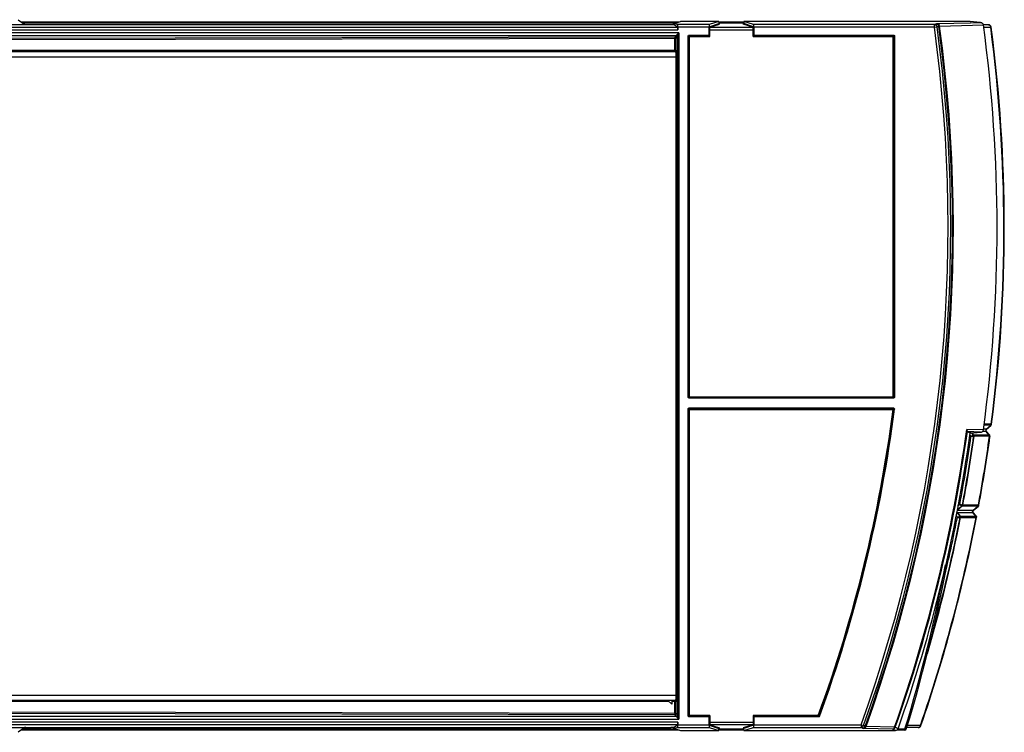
# Model space of a CAD drawing. Header units: millimetres. Extents: x 0 to 594, y 0 to 420.
# Tile 9 of 48: x 243 to 334, y 36 to 102. Entities that reach past the tile are written whole.
import ezdxf

# ---------------------------------------------------------------- set-up
doc = ezdxf.new("R2010")
doc.units = ezdxf.units.MM
doc.header["$LTSCALE"] = 32.67
doc.layers.get('0').update_dxf_attribs({"linetype": 'CONTINUOUS'})
doc.layers.add('DRAFTS', color=7, linetype='CONTINUOUS')
doc.layers.add('ROUNDS', color=7, linetype='CONTINUOUS')

msp = doc.modelspace()

# ---------------------------------------------------------------- linework, layer by layer
at = {"color": 7, "linetype": 'CONTINUOUS'}
for p, q in [((243.5059, 101.4303), (304.2858, 101.4303)), ((303.9161, 101.3072), (243.6672, 101.3072)), ((308.0023, 101.4303), (310.3023, 101.4303)), ((310.3023, 101.3072), (308.0023, 101.3072)), ((329.9523, 101.4858), (310.3023, 101.4858)), ((329.9523, 101.4858), (329.9523, 101.4814)), ((331.2182, 63.3847), (331.2264, 63.3803)), ((303.2854, 38.6625), (242.3326, 38.6371)), ((303.6397, 38.3371), (303.2849, 38.6629)), ((303.6397, 38.6629), (303.6397, 38.3371)), ((304.3308, 35.9153), (243.4862, 35.9153)), ((310.3023, 35.9153), (308.0023, 35.9153)), ((325.1966, 35.9153), (324.4518, 35.9153)), ((325.1966, 35.9153), (325.1966, 36.0051))]:
    msp.add_line(p, q, dxfattribs=at)
at = {"color": 9, "linetype": 'CONTINUOUS'}
for p, q in [((243.65, 36.0403), (303.9555, 36.0403)), ((308.0023, 36.0403), (310.3023, 36.0403)), ((324.5598, 36.0403), (325.1966, 36.0403)), ((325.1966, 36.0403), (325.3161, 36.0036)), ((325.1966, 36.0051), (325.1966, 36.0403))]:
    msp.add_line(p, q, dxfattribs=at)
at = {"color": 7, "linetype": 'CONTINUOUS'}
for centre, radius, start, end in [((191.4992, 77.1503), 140, 342.908096, 350.12398), ((325.1966, 36.0403), 0.125, 270, 342.908096)]:
    msp.add_arc(centre, radius, start, end, dxfattribs=at)
at = {"color": 9, "linetype": 'CONTINUOUS'}
msp.add_arc((191.4992, 77.1503), 139.875, 342.908096, 349.311695, dxfattribs=at)
at = {"layer": 'DRAFTS', "color": 7, "linetype": 'CONTINUOUS'}
for p, q in [((303.7972, 101.2676), (304.4523, 101.4858)), ((308.0023, 101.4858), (304.4523, 101.4858)), ((303.7972, 36.0931), (304.4523, 35.8749)), ((304.4523, 35.8749), (308.0023, 35.8749))]:
    msp.add_line(p, q, dxfattribs=at)
at = {"layer": 'ROUNDS', "color": 7, "linetype": 'CONTINUOUS'}
for p, q in [((241.5798, 101.1803), (303.5599, 101.1803)), ((243.2307, 101.6403), (243.8284, 101.1841)), ((303.7972, 101.1803), (303.7972, 101.2676)), ((304.1824, 101.1846), (303.7972, 101.2676)), ((304.183, 100.9422), (303.7972, 101.1803)), ((308.0023, 101.4858), (307.098, 101.1846)), ((308.0023, 101.4858), (308.0023, 101.2858)), ((310.3023, 101.4858), (310.3023, 101.2858)), ((311.2065, 101.1846), (310.3023, 101.4858)), ((331.2217, 101.4814), (329.9523, 101.4814)), ((331.2217, 101.4814), (331.2478, 101.4797)), ((332.1941, 101.3819), (332.2214, 101.3805)), ((332.9138, 101.1659), (332.4548, 101.1659)), ((304.2023, 100.9347), (304.2023, 100.6925)), ((307.0851, 100.2223), (307.0851, 100.9347)), ((307.0873, 100.173), (307.0961, 100.1435)), ((311.2085, 100.1435), (311.2172, 100.173)), ((311.2194, 100.9347), (311.2194, 100.2223)), ((333.1647, 100.945), (333.1642, 100.9489)), ((332.7387, 63.7653), (333.1411, 64.1128)), ((333.1411, 64.1128), (333.1541, 64.124)), ((333.1541, 64.124), (333.1585, 64.128)), ((333.1585, 64.1279), (333.1621, 64.1314)), ((331.2182, 63.3847), (330.9676, 63.5179)), ((331.2182, 63.3847), (331.2671, 63.3847)), ((331.2889, 63.3862), (331.2671, 63.3847)), ((331.3608, 63.3935), (331.5129, 63.2173)), ((332.1954, 63.4842), (332.2237, 63.4857)), ((333.007, 63.235), (332.7247, 63.552)), ((333.0091, 63.2326), (333.007, 63.235)), ((333.0214, 63.2188), (333.0091, 63.2326)), ((333.0589, 63.1071), (333.0577, 63.0942)), ((333.0589, 63.107), (333.0592, 63.1114)), ((330.4575, 56.6314), (330.0166, 56.2605)), ((331.5313, 56.2617), (331.96, 56.615)), ((331.96, 56.615), (331.9728, 56.6255)), ((331.9728, 56.6255), (331.977, 56.6292)), ((331.977, 56.6291), (331.9822, 56.6338)), ((329.9964, 56.0515), (330.2638, 55.7202)), ((331.7709, 55.7395), (331.5116, 56.0497)), ((331.7738, 55.736), (331.7709, 55.7395)), ((331.7856, 55.7219), (331.7738, 55.736)), ((331.819, 55.6035), (331.8197, 55.6099)), ((303.7972, 36.1803), (304.183, 36.4185)), ((304.2023, 36.6681), (304.2023, 36.426)), ((307.0851, 36.426), (307.0851, 37.1384)), ((307.0961, 37.2171), (307.0873, 37.1876)), ((311.2172, 37.1876), (311.2085, 37.2171)), ((311.2194, 37.1384), (311.2194, 36.426)), ((241.5798, 36.1803), (303.5599, 36.1803)), ((243.8284, 36.1765), (243.2307, 35.7203)), ((303.7972, 36.1803), (303.7972, 36.0931)), ((303.7972, 36.0931), (304.1824, 36.176)), ((307.098, 36.176), (308.0023, 35.8749)), ((308.0023, 35.8749), (308.0023, 36.0749)), ((310.3023, 35.8749), (311.2065, 36.176)), ((310.3023, 35.8749), (310.3023, 36.0749)), ((310.3023, 35.8749), (324.3242, 35.8749)), ((326.4301, 36.1659), (325.3617, 36.1659)), ((326.6687, 36.3334), (326.6722, 36.3435))]:
    msp.add_line(p, q, dxfattribs=at)
at = {"layer": 'ROUNDS', "color": 9, "linetype": 'CONTINUOUS'}
for p, q in [((307.098, 101.1846), (304.1824, 101.1846)), ((307.1112, 100.989), (308.0023, 101.2858)), ((307.1611, 100.939), (308.0523, 101.2358)), ((311.1434, 100.939), (310.2523, 101.2358)), ((311.1933, 100.989), (310.3023, 101.2858)), ((327.9159, 101.1846), (311.2065, 101.1846)), ((327.9159, 101.1846), (328.0677, 101.2653)), ((327.9159, 100.9347), (327.9159, 101.1846)), ((328.1634, 100.9688), (328.3152, 101.0496)), ((328.1836, 101.2719), (331.2513, 101.356)), ((328.3929, 101.0508), (332.4548, 101.1616)), ((331.5462, 101.4482), (331.2217, 101.4814)), ((331.2513, 101.356), (332.1941, 101.3819)), ((332.1941, 101.3819), (331.5462, 101.4482)), ((241.5796, 100.6925), (304.2023, 100.6925)), ((304.2939, 100.4094), (241.5796, 100.4094)), ((241.8292, 100.9422), (304.183, 100.9422)), ((304.0827, 100.1604), (241.8292, 100.1604)), ((303.9351, 100.0128), (304.0827, 100.1604)), ((307.0851, 100.9347), (304.2023, 100.9347)), ((304.2939, 100.4094), (304.2939, 36.9512)), ((305.2588, 100.2223), (305.2588, 100.173)), ((305.2588, 100.2223), (307.0851, 100.2223)), ((305.2588, 100.173), (307.0873, 100.173)), ((305.2588, 100.173), (305.2883, 100.1435)), ((305.2883, 66.7171), (305.2883, 100.1435)), ((305.2883, 100.1435), (307.0961, 100.1435)), ((307.0958, 100.1446), (307.0958, 100.689)), ((307.0958, 100.689), (311.2088, 100.689)), ((307.1457, 100.0943), (307.1457, 100.689)), ((307.1611, 100.939), (311.1434, 100.939)), ((311.1589, 100.0943), (311.1589, 100.689)), ((311.2085, 100.1435), (324.1162, 100.1435)), ((311.2088, 100.1446), (311.2088, 100.689)), ((311.2172, 100.173), (324.1458, 100.173)), ((327.9159, 100.9347), (311.2194, 100.9347)), ((311.2194, 100.2223), (324.1458, 100.2223)), ((324.1458, 100.173), (324.1162, 100.1435)), ((324.1162, 66.7171), (324.1162, 100.1435)), ((324.1458, 100.2223), (324.1458, 100.173)), ((327.9159, 100.9347), (328.1634, 100.9688)), ((332.4845, 100.9397), (333.1237, 100.9396)), ((333.1647, 100.945), (333.1237, 100.9396)), ((303.9351, 100.0128), (242.3326, 99.8842)), ((304.0347, 99.9132), (242.335, 99.7846)), ((303.9375, 98.7979), (303.9375, 99.9132)), ((304.0347, 99.9132), (304.1823, 100.0607)), ((304.0347, 98.7979), (304.0347, 99.9132)), ((304.1943, 37.2586), (304.1943, 100.1021)), ((305.1603, 66.7369), (305.1603, 100.1238)), ((305.1603, 100.1238), (305.2096, 100.1238)), ((305.2096, 66.7369), (305.2096, 100.1238)), ((305.2096, 100.1238), (305.2391, 100.0943)), ((305.2391, 66.7664), (305.2391, 100.0943)), ((305.2391, 100.0943), (307.1457, 100.0943)), ((311.1589, 100.0943), (324.1655, 100.0943)), ((324.195, 100.1238), (324.1655, 100.0943)), ((324.1655, 100.0943), (324.1655, 66.7664)), ((324.2442, 100.1238), (324.195, 100.1238)), ((324.195, 100.1238), (324.195, 66.7369)), ((324.2442, 100.1238), (324.2442, 66.7369)), ((231.0742, 98.6889), (303.9803, 98.6889)), ((303.9351, 98.6979), (242.3326, 98.7236)), ((304.0347, 98.7979), (242.335, 98.8236)), ((303.9351, 98.6979), (303.9803, 98.6889)), ((304.0347, 98.7979), (304.0799, 98.7889)), ((230.923, 98.189), (304.1315, 98.189)), ((304.0319, 98.189), (304.0319, 39.1717)), ((304.1315, 98.189), (304.1315, 39.1717)), ((305.1603, 66.7369), (305.2096, 66.7369)), ((305.2096, 66.7369), (305.2391, 66.7664)), ((305.2391, 66.7664), (324.1655, 66.7664)), ((305.2588, 66.6876), (305.2883, 66.7171)), ((324.1458, 66.6876), (305.2588, 66.6876)), ((305.2588, 66.6384), (305.2588, 66.6876)), ((324.1458, 66.6384), (305.2588, 66.6384)), ((324.1162, 66.7171), (305.2883, 66.7171)), ((324.1458, 66.6876), (324.1162, 66.7171)), ((324.1458, 66.6384), (324.1458, 66.6876)), ((324.195, 66.7369), (324.1655, 66.7664)), ((324.2442, 66.7369), (324.195, 66.7369)), ((305.1603, 65.6238), (305.2096, 65.6238)), ((305.1603, 37.2369), (305.1603, 65.6238)), ((305.2096, 65.6238), (305.2391, 65.5943)), ((305.2096, 37.2369), (305.2096, 65.6238)), ((305.2391, 65.5943), (324.1044, 65.5943)), ((305.2391, 37.2664), (305.2391, 65.5943)), ((305.2588, 65.7223), (324.138, 65.7223)), ((305.2588, 65.7223), (305.2588, 65.673)), ((305.2588, 65.673), (324.138, 65.673)), ((305.2588, 65.673), (305.2883, 65.6435)), ((305.2883, 65.6435), (324.1045, 65.6435)), ((305.2883, 37.2171), (305.2883, 65.6435)), ((324.138, 65.673), (324.1045, 65.6435)), ((324.1045, 65.5943), (324.1045, 65.6435)), ((324.1533, 65.588), (324.1045, 65.5943)), ((324.138, 65.7223), (324.138, 65.673)), ((324.1869, 65.6175), (324.1533, 65.588)), ((324.2357, 65.6112), (324.1869, 65.6175)), ((332.4555, 63.7045), (330.9105, 63.7467)), ((332.6981, 63.7664), (332.4638, 63.7664)), ((333.1291, 64.1268), (332.5118, 64.1268)), ((333.1638, 64.2236), (332.5245, 64.2236)), ((332.7113, 63.766), (333.1291, 64.1268)), ((333.1675, 64.227), (333.1638, 64.2236)), ((333.1675, 64.227), (333.2085, 64.2217)), ((331.2923, 63.509), (330.9676, 63.5179)), ((331.1962, 63.206), (331.2983, 63.0876)), ((331.2671, 63.3847), (331.5758, 63.4178)), ((331.5802, 63.5011), (331.2923, 63.509)), ((331.3893, 63.3966), (331.5466, 63.2143)), ((331.5486, 63.0968), (331.5479, 63.0986)), ((332.9894, 63.2151), (331.5626, 63.2152)), ((331.5758, 63.4178), (332.1954, 63.4842)), ((332.1954, 63.4842), (331.5802, 63.5011)), ((333.0167, 63.0998), (331.5898, 63.0998)), ((332.6907, 63.5552), (332.3667, 63.5552)), ((332.9896, 63.2196), (332.6907, 63.5552)), ((332.9896, 63.2196), (332.9894, 63.2151)), ((333.0577, 63.0942), (333.0167, 63.0998)), ((330.4867, 56.6323), (330.0487, 56.264)), ((330.2735, 56.7989), (330.0546, 56.6147)), ((330.4867, 56.6323), (330.4761, 56.6336)), ((330.5098, 56.7208), (330.5084, 56.7186)), ((331.9486, 56.6288), (330.5154, 56.6288)), ((331.9842, 56.7216), (330.551, 56.7215)), ((331.5051, 56.2633), (331.9486, 56.6288)), ((331.9895, 56.7262), (331.9842, 56.7216)), ((331.9894, 56.7262), (332.0301, 56.7187)), ((329.9079, 55.7676), (330.0443, 55.5986)), ((330.0315, 56.0478), (330.0383, 56.0535)), ((330.0315, 56.0478), (330.2988, 55.7167)), ((330.0383, 56.0535), (331.4764, 56.0535)), ((330.0487, 56.264), (331.4867, 56.264)), ((330.2943, 55.5973), (330.2949, 55.5955)), ((330.3117, 55.7173), (331.7513, 55.7172)), ((330.3367, 55.5986), (331.7765, 55.5987)), ((331.752, 55.7237), (331.4764, 56.0535)), ((331.7513, 55.7172), (331.752, 55.7237)), ((331.8171, 55.5909), (331.7765, 55.5987)), ((230.923, 39.1717), (304.1315, 39.1717)), ((303.9803, 38.6718), (231.0742, 38.6718)), ((303.3942, 38.5625), (242.335, 38.5371)), ((304.0347, 38.5627), (303.6397, 38.5626)), ((303.9803, 38.6718), (303.9351, 38.6627)), ((303.9375, 37.4475), (303.9375, 38.5627)), ((304.0799, 38.5718), (304.0347, 38.5627)), ((304.0347, 37.4475), (304.0347, 38.5627)), ((303.9351, 37.3479), (242.3326, 37.4764)), ((304.0347, 37.4475), (242.335, 37.5761)), ((303.9351, 37.3479), (304.0827, 37.2003)), ((304.0347, 37.4475), (304.1823, 37.2999)), ((241.5796, 36.9512), (304.2939, 36.9512)), ((304.2023, 36.6681), (241.5796, 36.6681)), ((241.8292, 37.2003), (304.0827, 37.2003)), ((304.183, 36.4185), (241.8292, 36.4185)), ((304.2023, 36.426), (307.0851, 36.426)), ((305.1603, 37.2369), (305.2096, 37.2369)), ((305.2096, 37.2369), (305.2391, 37.2664)), ((307.1457, 37.2664), (305.2391, 37.2664)), ((305.2588, 37.1876), (305.2883, 37.2171)), ((307.0873, 37.1876), (305.2588, 37.1876)), ((305.2588, 37.1384), (305.2588, 37.1876)), ((307.0851, 37.1384), (305.2588, 37.1384)), ((307.0961, 37.2171), (305.2883, 37.2171)), ((307.0958, 37.2161), (307.0958, 36.6716)), ((307.0958, 36.6716), (311.2088, 36.6716)), ((307.1457, 37.2664), (307.1457, 36.6716)), ((311.1434, 36.4217), (307.1611, 36.4217)), ((307.1611, 36.4217), (308.0523, 36.1249)), ((311.1434, 36.4217), (310.2523, 36.1249)), ((317.186, 37.2664), (311.1589, 37.2664)), ((311.1589, 37.2664), (311.1589, 36.6716)), ((317.186, 37.2171), (311.2085, 37.2171)), ((311.2088, 37.2161), (311.2088, 36.6716)), ((317.2067, 37.1876), (311.2172, 37.1876)), ((317.2067, 37.1384), (311.2194, 37.1384)), ((311.2194, 36.426), (321.1352, 36.426)), ((317.2323, 37.2494), (317.186, 37.2664)), ((317.186, 37.2664), (317.186, 37.2171)), ((317.2067, 37.1876), (317.186, 37.2171)), ((317.2067, 37.1384), (317.2067, 37.1876)), ((317.2529, 37.2199), (317.2323, 37.2494)), ((317.2992, 37.203), (317.2529, 37.2199)), ((321.1352, 36.426), (321.3702, 36.3412)), ((321.1352, 36.426), (321.1352, 36.176)), ((304.1824, 36.176), (307.098, 36.176)), ((307.1112, 36.3717), (308.0023, 36.0749)), ((311.1933, 36.3717), (310.3023, 36.0749)), ((311.2065, 36.176), (321.1352, 36.176)), ((321.2777, 36.0953), (321.1352, 36.176)), ((321.5127, 36.2604), (321.3702, 36.3412)), ((324.0317, 36.0197), (321.3984, 36.0888)), ((324.2309, 36.1992), (321.5971, 36.267)), ((324.3242, 35.8749), (324.0719, 36.0176)), ((324.5598, 36.0413), (324.3074, 36.1841)), ((326.6331, 36.3569), (325.4152, 36.3565)), ((326.6722, 36.3435), (326.6331, 36.3569))]:
    msp.add_line(p, q, dxfattribs=at)
for centre, radius, start, end in [((193.7135, 82.4303), 135.8834, 340.136766, 7.875666), ((193.7135, 82.4303), 135.9605, 340.151474, 7.871697), ((328.2912, 97.1735), 4.0998, 91.503566, 92.334354), ((304.0818, 100.0599), 0.1005, 0.505861, 89.494139), ((193.7135, 82.4303), 135.4721, 340.148387, 7.850656), ((193.7135, 82.4303), 135.7219, 340.148388, 7.850656), ((332.5965, 100.89), 0.5295, 5.370759, 6.346611), ((192.887, 82.4159), 141.4548, 352.612213, 7.524577), ((303.9342, 99.9123), 0.1005, 0.505861, 89.494139), ((193.7135, 82.4303), 131.4734, 339.908409, 352.64269), ((193.7135, 82.4303), 131.5226, 339.908413, 352.642692), ((193.7135, 82.4303), 131.5521, 339.899425, 352.657317), ((193.7135, 82.4303), 131.6013, 339.895077, 352.657317), ((193.7135, 82.4303), 138.4633, 340.495103, 352.245088), ((332.6983, 63.5544), 0.2121, 86.489139, 90.044263), ((333.1301, 64.1657), 0.047, 313.068942, 322.880817), ((193.7135, 82.4303), 138.5405, 340.499805, 352.179931), ((192.887, 82.4159), 139.7544, 349.437948, 352.050424), ((192.887, 82.4159), 140.0414, 349.427637, 352.071845), ((331.4033, 63.1193), 0.147, 30.88379, 40.782993), ((331.5611, 64.4802), 1.2661, 268.829176, 269.343687), ((331.4014, 63.119), 0.1489, 351.41844, 352.100806), ((331.595, 63.0612), 0.0389, 97.649826, 110.079965), ((192.887, 82.4159), 141.4548, 349.536431, 352.151578), ((332.6598, 63.4075), 0.1509, 74.985631, 78.158392), ((332.9167, 63.0813), 0.1563, 54.723206, 62.193775), ((332.9225, 63.0854), 0.1459, 53.836069, 54.720114), ((332.9242, 63.0918), 0.1435, 46.812266, 54.724989), ((332.9607, 63.1119), 0.0983, 359.773268, 9.947398), ((332.9623, 63.112), 0.0968, 357.091251, 359.740356), ((332.9623, 63.1164), 0.097, 357.081312, 2.186573), ((330.366, 56.7448), 0.1457, 310.077279, 320.163261), ((330.364, 56.7457), 0.1479, 340.333284, 350.317263), ((330.3578, 56.7609), 0.1828, 339.486308, 347.813818), ((331.9525, 56.6672), 0.0447, 311.64074, 321.594427), ((192.887, 82.4159), 141.4548, 340.997524, 349.071629), ((192.887, 82.4159), 140.0414, 343.656007, 348.959938), ((192.887, 82.4159), 139.7544, 346.558407, 348.936983), ((330.361, 57.3637), 1.6482, 267.095094, 267.837409), ((330.149, 55.6256), 0.149, 348.345046, 348.987371), ((330.3115, 55.5808), 0.1365, 89.927548, 95.336679), ((330.3444, 55.556), 0.0433, 100.303066, 109.530456), ((331.4483, 55.9134), 0.1429, 74.059637, 78.658202), ((331.6737, 55.5783), 0.1592, 53.211535, 60.792087), ((331.6781, 55.5844), 0.1516, 52.380932, 53.158229), ((331.682, 55.5948), 0.1466, 50.973961, 53.237448), ((331.7217, 55.6136), 0.0978, 356.991065, 7.478425), ((331.7231, 55.6136), 0.0964, 353.956144, 356.954043), ((331.7241, 55.6201), 0.0961, 353.973984, 356.961184), ((304.0818, 37.3008), 0.1005, 270.50586, 359.49414), ((324.0717, 36.2675), 0.25, 270.035194, 340.509468), ((326.1097, 36.4827), 0.5383, 344.029731, 346.484967)]:
    msp.add_arc(centre, radius, start, end, dxfattribs=at)
at = {"layer": 'ROUNDS', "color": 7, "linetype": 'CONTINUOUS'}
for centre, radius, start, end in [((193.7135, 82.4303), 140, 352.312649, 7.689638), ((192.887, 82.4159), 141.4961, 352.612213, 7.524577), ((332.8365, 63.6516), 0.1498, 130.81056, 221.683876), ((333.0596, 64.2412), 0.1503, 313.041093, 321.912131), ((193.7135, 82.4303), 138.8261, 340.479003, 352.112872), ((192.887, 82.4159), 140, 349.423288, 352.068987), ((331.3993, 63.1193), 0.15, 352.068987, 40.795686), ((192.887, 82.4159), 141.4961, 349.536423, 352.151578), ((332.9093, 63.1191), 0.15, 357.085442, 41.687779), ((330.361, 56.7462), 0.15, 310.065215, 349.423761), ((331.8824, 56.7461), 0.1503, 311.610869, 320.521114), ((192.887, 82.4159), 141.4961, 340.997524, 349.071629), ((192.887, 82.4159), 140, 343.941153, 348.956079), ((330.1471, 55.626), 0.15, 348.956154, 38.911593), ((331.6265, 56.1458), 0.1498, 129.490557, 219.88848), ((331.6698, 55.6192), 0.15, 349.071686, 353.959418), ((331.6704, 55.6257), 0.1501, 353.974989, 357.078024), ((321.1373, 36.4251), 0.2476, 328.292218, 340.172695), ((326.4347, 36.4161), 0.2482, 337.643748, 340.536452)]:
    msp.add_arc(centre, radius, start, end, dxfattribs=at)
for centre, major_axis, ratio, start_param, end_param in [((243.9283, 101.1843), (0.1, 0), 0.04, -3.0892328, -1.570797), ((303.5599, 101.1928), (0.25, 0), 0.05, -1.5707963, -0.2175564), ((304.182, 100.9347), (0, 0.25), 0.0810194, -1.5707963, -0.0174533), ((307.0982, 100.9347), (0, 0.25), 0.0524078, 6.3006386, 7.8539816), ((308.0523, 101.2858), (0.0475, 0.0158), 0.9984779, 2.8205423, 4.3904252), ((310.2522, 101.2858), (-0.0475, 0.0158), 0.9984779, 1.8927601, 3.462643), ((311.2063, 100.9347), (0, 0.25), 0.0524078, 4.712389, 6.265732), ((304.182, 100.6925), (0, 0.25), 0.0810194, -1.5707963, -0.0499584), ((304.182, 36.426), (0, 0.25), 0.0810194, -3.1241394, -1.5707963), ((304.182, 36.6681), (0, 0.25), 0.0810194, -3.0916343, -1.5707963), ((307.0982, 36.426), (0, 0.25), 0.0524078, 1.5707963, 3.1241394), ((311.2063, 36.426), (0, 0.25), 0.0524078, 3.1590459, 4.712389), ((243.9283, 36.1763), (0.1, 0), 0.04, 1.570797, 3.0892328), ((303.5599, 36.1678), (0.25, 0), 0.05, 0.2384058, 1.5707963), ((308.0523, 36.0749), (0.0475, -0.0158), 0.9984779, 1.8927601, 3.462643), ((310.2522, 36.0749), (-0.0475, -0.0158), 0.9984779, 2.8205423, 4.3904252)]:
    msp.add_ellipse(centre, major_axis=major_axis, ratio=ratio, start_param=start_param, end_param=end_param, dxfattribs=at)
for points in [[(327.9159, 101.1846), (327.9738, 101.1845), (328.0349, 101.1619), (328.0788, 101.1241)], [(328.0788, 101.1241), (328.109, 101.0981), (328.1332, 101.0639), (328.148, 101.027)], [(332.2213, 101.3805), (332.2527, 101.3772), (332.284, 101.3684), (332.3125, 101.3547)], [(332.3125, 101.3547), (332.3845, 101.32), (332.4441, 101.2409), (332.4548, 101.1616)], [(307.0851, 100.2223), (307.0851, 100.2083), (307.0845, 100.1943), (307.0851, 100.1803)], [(311.2194, 100.1803), (311.2199, 100.1917), (311.2184, 100.2032), (311.2196, 100.2145)], [(324.1162, 100.1435), (324.1325, 100.143), (324.15, 100.1326), (324.1583, 100.1186)], [(328.148, 101.027), (328.1554, 101.0083), (328.1607, 100.9887), (328.1634, 100.9688)], [(324.1583, 100.1186), (324.1627, 100.1114), (324.1652, 100.1027), (324.1655, 100.0943)], [(303.9351, 98.6979), (303.9686, 98.698), (304.0054, 98.7196), (304.0218, 98.7488)], [(304.0218, 98.7488), (304.0261, 98.7564), (304.0294, 98.7647), (304.0316, 98.7732)], [(304.0316, 98.7732), (304.0336, 98.7812), (304.0347, 98.7896), (304.0347, 98.7979)], [(305.246, 66.7424), (305.2418, 66.7496), (305.2393, 66.7581), (305.2391, 66.7664)], [(305.2883, 66.7171), (305.2719, 66.7176), (305.2543, 66.7282), (305.246, 66.7424)], [(305.2391, 65.5943), (305.2396, 65.6121), (305.2524, 65.6313), (305.2686, 65.6388)], [(333.1778, 64.1485), (333.1942, 64.1693), (333.2051, 64.1955), (333.2085, 64.2217)], [(332.2236, 63.4858), (332.2545, 63.4891), (332.2854, 63.4979), (332.3135, 63.5114)], [(332.3135, 63.5114), (332.3854, 63.5462), (332.4449, 63.6253), (332.4555, 63.7045)], [(331.9984, 56.6506), (332.0143, 56.6699), (332.0256, 56.6941), (332.0301, 56.7187)], [(331.7856, 55.7219), (331.809, 55.6939), (331.8222, 55.6545), (331.8203, 55.6181)], [(303.9351, 38.6627), (303.9686, 38.6627), (304.0054, 38.6411), (304.0218, 38.6119)], [(304.0218, 38.6119), (304.0261, 38.6042), (304.0294, 38.5959), (304.0316, 38.5875)], [(304.0316, 38.5875), (304.0336, 38.5794), (304.0347, 38.5711), (304.0347, 38.5627)], [(303.9351, 37.3479), (303.9685, 37.3481), (304.005, 37.3696), (304.0215, 37.3986)], [(304.0215, 37.3986), (304.0258, 37.406), (304.029, 37.414), (304.0312, 37.4222)], [(304.0312, 37.4222), (304.0335, 37.4304), (304.0347, 37.439), (304.0347, 37.4475)], [(305.2883, 37.2171), (305.2705, 37.2177), (305.2513, 37.2305), (305.2438, 37.2466)], [(307.0851, 37.1803), (307.0846, 37.1689), (307.0862, 37.1575), (307.0849, 37.1462)], [(311.2194, 37.1384), (311.2194, 37.1524), (311.22, 37.1664), (311.2194, 37.1803)], [(321.1352, 36.176), (321.1851, 36.1761), (321.2371, 36.1924), (321.278, 36.2209)], [(321.278, 36.2209), (321.3059, 36.2404), (321.3301, 36.2661), (321.3479, 36.295)], [(324.4543, 35.9113), (324.4158, 35.8879), (324.3692, 35.8749), (324.3242, 35.8749)], [(324.5598, 36.0413), (324.5412, 35.9887), (324.5019, 35.9403), (324.4543, 35.9113)]]:
    msp.add_open_spline(points, degree=3, dxfattribs=at)
at = {"layer": 'ROUNDS', "color": 9, "linetype": 'CONTINUOUS'}
for points, knots in [([(328.0677, 101.2653), (328.0726, 101.2679), (328.0926, 101.267), (328.1109, 101.2693), (328.1242, 101.2699)], [0, 0, 0, 0, 0.2928642, 1, 1, 1, 1]), ([(328.2507, 101.2581), (328.2697, 101.2503), (328.3446, 101.2051), (328.386, 101.1161), (328.3929, 101.0508)], [0, 0, 0, 0, 0.2385167, 1, 1, 1, 1]), ([(328.3152, 101.0496), (328.3162, 101.0503), (328.3202, 101.0506), (328.3238, 101.051), (328.3263, 101.0512)], [0, 0, 0, 0, 0.322152, 1, 1, 1, 1]), ([(328.3263, 101.0512), (328.33, 101.0513), (328.3522, 101.0519), (328.3745, 101.0513), (328.3929, 101.0508)], [0, 0, 0, 0, 0.1686107, 1, 1, 1, 1]), ([(332.9138, 101.1659), (332.9389, 101.1659), (332.9911, 101.1544), (333.0809, 101.0896), (333.1164, 101.0052), (333.1227, 100.9486)], [0, 0, 0, 0, 0.231738, 0.4747653, 1, 1, 1, 1]), ([(304.0827, 100.1604), (304.084, 100.1613), (304.0905, 100.1701), (304.0927, 100.1809), (304.0947, 100.1899)], [0, 0, 0, 0, 0.1468842, 1, 1, 1, 1]), ([(304.0947, 100.1899), (304.0985, 100.2084), (304.1282, 100.244), (304.1939, 100.3163), (304.2534, 100.3715), (304.2938, 100.4094)], [0, 0, 0, 0, 0.1902036, 0.4416648, 1, 1, 1, 1]), ([(304.1942, 100.1021), (304.1931, 100.1247), (304.168, 100.1717), (304.1194, 100.1891), (304.0947, 100.19)], [0, 0, 0, 0, 0.4789826, 1, 1, 1, 1]), ([(304.1943, 100.1021), (304.1983, 100.1531), (304.2377, 100.2557), (304.2739, 100.3564), (304.2939, 100.4093)], [0, 0, 0, 0, 0.4748199, 1, 1, 1, 1]), ([(305.1603, 100.1238), (305.1601, 100.1488), (305.1821, 100.2004), (305.2337, 100.2225), (305.2588, 100.2223)], [0, 0, 0, 0, 0.4991695, 1, 1, 1, 1]), ([(305.2096, 100.1238), (305.2091, 100.1365), (305.219, 100.1636), (305.2461, 100.1734), (305.2588, 100.173)], [0, 0, 0, 0, 0.4997172, 1, 1, 1, 1]), ([(307.1457, 100.689), (307.1457, 100.7129), (307.1468, 100.7895), (307.1476, 100.8665), (307.1552, 100.9187)], [0, 0, 0, 0, 0.3121543, 1, 1, 1, 1]), ([(307.1552, 100.9187), (307.1559, 100.9237), (307.1574, 100.9296), (307.1591, 100.9384), (307.1611, 100.939)], [0, 0, 0, 0, 0.7036228, 1, 1, 1, 1]), ([(311.1479, 100.9272), (311.1474, 100.9301), (311.1464, 100.9338), (311.1447, 100.9386), (311.1434, 100.939)], [0, 0, 0, 0, 0.687458, 1, 1, 1, 1]), ([(311.1589, 100.689), (311.1589, 100.7382), (311.1566, 100.8175), (311.1538, 100.8975), (311.1479, 100.9272)], [0, 0, 0, 0, 0.6188912, 1, 1, 1, 1]), ([(333.1502, 100.9503), (333.1484, 100.9502), (333.1392, 100.9498), (333.13, 100.9492), (333.1227, 100.9486)], [0, 0, 0, 0, 0.2038074, 1, 1, 1, 1]), ([(333.1641, 100.9491), (333.164, 100.9503), (333.1571, 100.9499), (333.1537, 100.9504), (333.1502, 100.9503)], [0, 0, 0, 0, 0.2689639, 1, 1, 1, 1]), ([(303.9351, 100.0128), (303.9379, 100.0025), (303.9353, 99.9685), (303.9375, 99.9357), (303.9375, 99.9132)], [0, 0, 0, 0, 0.3219167, 1, 1, 1, 1]), ([(304.1823, 100.0607), (304.1837, 100.0621), (304.1904, 100.0753), (304.1923, 100.0897), (304.1943, 100.1021)], [0, 0, 0, 0, 0.1357412, 1, 1, 1, 1]), ([(303.9375, 98.7979), (303.9375, 98.7853), (303.9369, 98.7622), (303.9381, 98.7306), (303.9343, 98.7119), (303.9373, 98.6995), (303.9351, 98.6979)], [0, 0, 0, 0, 0.3778638, 0.7005194, 0.9182972, 1, 1, 1, 1]), ([(303.9803, 98.6889), (304.0057, 98.6889), (304.0587, 98.7104), (304.0799, 98.7634), (304.0799, 98.7889)], [0, 0, 0, 0, 0.4993539, 1, 1, 1, 1]), ([(303.9803, 98.6889), (303.9852, 98.6881), (303.994, 98.6721), (304.0069, 98.6248), (304.02, 98.5218), (304.0296, 98.3698), (304.0319, 98.2522), (304.0319, 98.189)], [0, 0, 0, 0, 0.0294587, 0.090334, 0.3071031, 0.6256959, 1, 1, 1, 1]), ([(304.0799, 98.7889), (304.0854, 98.7878), (304.0935, 98.7677), (304.1015, 98.735), (304.11, 98.678), (304.1207, 98.5709), (304.1292, 98.4051), (304.1315, 98.2648), (304.1315, 98.189)], [0, 0, 0, 0, 0.0274767, 0.0877536, 0.1811825, 0.3048751, 0.6244876, 1, 1, 1, 1]), ([(324.195, 66.7369), (324.1954, 66.7242), (324.1856, 66.697), (324.1584, 66.6872), (324.1458, 66.6876)], [0, 0, 0, 0, 0.4997172, 1, 1, 1, 1]), ([(324.2442, 66.7369), (324.2445, 66.7118), (324.2225, 66.6602), (324.1709, 66.6382), (324.1458, 66.6384)], [0, 0, 0, 0, 0.4991695, 1, 1, 1, 1]), ([(324.138, 65.7223), (324.1649, 65.7225), (324.2209, 65.6968), (324.2394, 65.638), (324.2357, 65.6112)], [0, 0, 0, 0, 0.4991041, 1, 1, 1, 1]), ([(324.138, 65.6728), (324.1517, 65.6733), (324.1812, 65.6617), (324.1891, 65.631), (324.1868, 65.6175)], [0, 0, 0, 0, 0.499991, 1, 1, 1, 1]), ([(332.6981, 63.7664), (332.6755, 63.7378), (332.653, 63.6624), (332.6705, 63.5863), (332.6907, 63.5552)], [0, 0, 0, 0, 0.4955991, 1, 1, 1, 1]), ([(332.7113, 63.766), (332.6871, 63.7377), (332.6609, 63.6622), (332.6781, 63.5841), (332.6989, 63.5532)], [0, 0, 0, 0, 0.5004237, 1, 1, 1, 1]), ([(332.7387, 63.7653), (332.7393, 63.7658), (332.7404, 63.7682), (332.7352, 63.7685), (332.7269, 63.7685), (332.7177, 63.767), (332.7113, 63.766)], [0, 0, 0, 0, 0.0785023, 0.1741188, 0.367425, 1, 1, 1, 1]), ([(333.1291, 64.1268), (333.1341, 64.1332), (333.153, 64.1623), (333.162, 64.1972), (333.1638, 64.2236)], [0, 0, 0, 0, 0.2355105, 1, 1, 1, 1]), ([(333.1541, 64.124), (333.1534, 64.1234), (333.1493, 64.121), (333.1442, 64.1216), (333.1407, 64.1225)], [0, 0, 0, 0, 0.2082926, 1, 1, 1, 1]), ([(333.1701, 64.1449), (333.1724, 64.1501), (333.1789, 64.1764), (333.1718, 64.2041), (333.1638, 64.2236)], [0, 0, 0, 0, 0.2126969, 1, 1, 1, 1]), ([(333.1738, 64.1483), (333.176, 64.1535), (333.1826, 64.1798), (333.1756, 64.2076), (333.1675, 64.227)], [0, 0, 0, 0, 0.2126945, 1, 1, 1, 1]), ([(331.5129, 63.2173), (331.5131, 63.217), (331.5106, 63.2159), (331.5088, 63.214), (331.5031, 63.2107), (331.4929, 63.204), (331.4747, 63.193), (331.4485, 63.177), (331.4163, 63.1577), (331.3656, 63.1274), (331.3258, 63.1038), (331.2983, 63.0876)], [0, 0, 0, 0, 0.004815, 0.0192707, 0.0432739, 0.0765756, 0.1695714, 0.2943938, 0.4460194, 0.6185523, 1, 1, 1, 1]), ([(331.5479, 63.0986), (331.5478, 63.0982), (331.5454, 63.0989), (331.5425, 63.0979), (331.5361, 63.098), (331.528, 63.0974), (331.5174, 63.097), (331.4993, 63.0961), (331.4721, 63.0949), (331.4348, 63.0933), (331.3923, 63.0915), (331.3462, 63.0896), (331.3145, 63.0883), (331.2983, 63.0876)], [0, 0, 0, 0, 0.0049336, 0.0195434, 0.0436752, 0.0770706, 0.1193763, 0.1701487, 0.2949285, 0.4464235, 0.6187869, 0.8055771, 1, 1, 1, 1]), ([(331.5353, 63.2144), (331.5323, 63.2145), (331.5273, 63.2147), (331.5206, 63.2147), (331.517, 63.2154), (331.5149, 63.215), (331.5146, 63.2153)], [0, 0, 0, 0, 0.428525, 0.7419798, 0.9325859, 1, 1, 1, 1]), ([(331.5817, 63.0978), (331.582, 63.1083), (331.58, 63.1492), (331.5649, 63.1899), (331.5466, 63.2143)], [0, 0, 0, 0, 0.2565824, 1, 1, 1, 1]), ([(331.5624, 63.0926), (331.5607, 63.0924), (331.556, 63.0919), (331.5498, 63.0938), (331.5486, 63.0968)], [0, 0, 0, 0, 0.3500437, 1, 1, 1, 1]), ([(331.5817, 63.0978), (331.5799, 63.0971), (331.5736, 63.095), (331.5671, 63.0932), (331.5624, 63.0926)], [0, 0, 0, 0, 0.2869451, 1, 1, 1, 1]), ([(331.5898, 63.0998), (331.5906, 63.1102), (331.5905, 63.15), (331.5786, 63.1905), (331.5626, 63.2152)], [0, 0, 0, 0, 0.26072, 1, 1, 1, 1]), ([(332.7247, 63.552), (332.7253, 63.5513), (332.7265, 63.5488), (332.7216, 63.5484), (332.7136, 63.5495), (332.705, 63.5516), (332.6989, 63.5532)], [0, 0, 0, 0, 0.0931972, 0.1819587, 0.367903, 1, 1, 1, 1]), ([(333.0167, 63.0998), (333.0175, 63.1102), (333.0174, 63.15), (333.0055, 63.1904), (332.9894, 63.2151)], [0, 0, 0, 0, 0.2607383, 1, 1, 1, 1]), ([(332.9896, 63.2196), (332.9932, 63.2207), (333.0031, 63.2236), (333.0167, 63.2241), (333.0214, 63.2188)], [0, 0, 0, 0, 0.3452423, 1, 1, 1, 1]), ([(333.0576, 63.1289), (333.0563, 63.136), (333.048, 63.1651), (333.0271, 63.1897), (333.0086, 63.2032)], [0, 0, 0, 0, 0.239705, 1, 1, 1, 1]), ([(333.0592, 63.1201), (333.0589, 63.127), (333.0548, 63.1556), (333.0382, 63.1815), (333.0223, 63.1964)], [0, 0, 0, 0, 0.2420592, 1, 1, 1, 1]), ([(330.4575, 56.6314), (330.4578, 56.6316), (330.4555, 56.6331), (330.4541, 56.6353), (330.4492, 56.6396), (330.4435, 56.6451), (330.4357, 56.6522), (330.4225, 56.6644), (330.4025, 56.6827), (330.3749, 56.7077), (330.3314, 56.747), (330.2972, 56.7777), (330.2735, 56.7989)], [0, 0, 0, 0, 0.0048091, 0.0192165, 0.0431176, 0.0762742, 0.11835, 0.1689192, 0.2934381, 0.4449422, 0.6176092, 1, 1, 1, 1]), ([(330.5084, 56.7186), (330.5085, 56.719), (330.5059, 56.719), (330.5035, 56.7208), (330.4974, 56.7224), (330.4899, 56.7252), (330.4799, 56.7286), (330.463, 56.7344), (330.4374, 56.7432), (330.4023, 56.7552), (330.3622, 56.7688), (330.3187, 56.7835), (330.2888, 56.7937), (330.2735, 56.7989)], [0, 0, 0, 0, 0.004881, 0.019387, 0.0433712, 0.0765884, 0.1187021, 0.1692871, 0.293779, 0.4451989, 0.6177564, 0.8049869, 1, 1, 1, 1]), ([(330.4761, 56.6336), (330.4724, 56.634), (330.4673, 56.6342), (330.4612, 56.6345), (330.4598, 56.6333)], [0, 0, 0, 0, 0.6789284, 1, 1, 1, 1]), ([(330.4867, 56.6323), (330.4913, 56.6367), (330.509, 56.6555), (330.5221, 56.6786), (330.529, 56.6968)], [0, 0, 0, 0, 0.2444573, 1, 1, 1, 1]), ([(330.5154, 56.6288), (330.5128, 56.6288), (330.5032, 56.6291), (330.4935, 56.6305), (330.4867, 56.6323)], [0, 0, 0, 0, 0.2686768, 1, 1, 1, 1]), ([(330.5272, 56.7251), (330.5252, 56.7255), (330.5193, 56.7265), (330.512, 56.7243), (330.5098, 56.7208)], [0, 0, 0, 0, 0.3230832, 1, 1, 1, 1]), ([(330.5154, 56.6288), (330.5204, 56.6349), (330.5391, 56.6627), (330.5486, 56.6961), (330.551, 56.7215)], [0, 0, 0, 0, 0.2350802, 1, 1, 1, 1]), ([(331.9486, 56.6288), (331.9536, 56.6348), (331.9723, 56.6626), (331.9818, 56.6961), (331.9842, 56.7216)], [0, 0, 0, 0, 0.2351004, 1, 1, 1, 1]), ([(331.9728, 56.6255), (331.9721, 56.6249), (331.9681, 56.6227), (331.9632, 56.6234), (331.9597, 56.6243)], [0, 0, 0, 0, 0.2080558, 1, 1, 1, 1]), ([(331.9886, 56.6452), (331.9908, 56.6502), (331.9977, 56.6755), (331.9914, 56.7024), (331.9842, 56.7216)], [0, 0, 0, 0, 0.2115055, 1, 1, 1, 1]), ([(331.9938, 56.6498), (331.9961, 56.6548), (332.0029, 56.6801), (331.9967, 56.7071), (331.9894, 56.7262)], [0, 0, 0, 0, 0.211504, 1, 1, 1, 1]), ([(330.0443, 55.5986), (330.0724, 55.6137), (330.1131, 55.6359), (330.1648, 55.6642), (330.1978, 55.6823), (330.2247, 55.6974), (330.2433, 55.7077), (330.2538, 55.714), (330.2596, 55.7171), (330.2615, 55.7189), (330.264, 55.7199), (330.2638, 55.7202)], [0, 0, 0, 0, 0.381303, 0.5538148, 0.7054587, 0.8303275, 0.9233775, 0.9567018, 0.9807213, 0.9951847, 1, 1, 1, 1]), ([(330.0443, 55.5986), (330.0605, 55.5985), (330.0922, 55.5982), (330.1383, 55.5979), (330.1809, 55.5976), (330.2183, 55.5974), (330.2456, 55.5972), (330.2637, 55.5972), (330.2743, 55.5971), (330.2825, 55.5973), (330.2889, 55.5968), (330.2918, 55.5977), (330.2942, 55.5969), (330.2943, 55.5973)], [0, 0, 0, 0, 0.1943326, 0.3810554, 0.5533888, 0.7048952, 0.8297191, 0.8805203, 0.9228556, 0.9562785, 0.9804332, 0.9950588, 1, 1, 1, 1]), ([(330.2653, 55.7183), (330.2647, 55.7191), (330.2729, 55.7168), (330.2744, 55.7178), (330.2775, 55.7177)], [0, 0, 0, 0, 0.2444717, 1, 1, 1, 1]), ([(330.2653, 55.7183), (330.2787, 55.7018), (330.2984, 55.6622), (330.2993, 55.6181), (330.2952, 55.5972)], [0, 0, 0, 0, 0.4991211, 1, 1, 1, 1]), ([(330.2949, 55.5955), (330.2952, 55.5946), (330.2986, 55.5902), (330.305, 55.5909), (330.3092, 55.5914)], [0, 0, 0, 0, 0.1802427, 1, 1, 1, 1]), ([(330.2988, 55.7167), (330.3046, 55.7084), (330.325, 55.6719), (330.3322, 55.6284), (330.33, 55.5968)], [0, 0, 0, 0, 0.2422432, 1, 1, 1, 1]), ([(330.3092, 55.5914), (330.3107, 55.5916), (330.3178, 55.5928), (330.3247, 55.5949), (330.33, 55.5968)], [0, 0, 0, 0, 0.211696, 1, 1, 1, 1]), ([(330.3117, 55.7173), (330.3168, 55.709), (330.3348, 55.6722), (330.3398, 55.6296), (330.3367, 55.5986)], [0, 0, 0, 0, 0.238497, 1, 1, 1, 1]), ([(331.4764, 56.0535), (331.4568, 56.085), (331.4405, 56.1611), (331.4638, 56.236), (331.4867, 56.264)], [0, 0, 0, 0, 0.5062379, 1, 1, 1, 1]), ([(331.4875, 56.0508), (331.4673, 56.0821), (331.4515, 56.1607), (331.48, 56.2356), (331.5051, 56.2633)], [0, 0, 0, 0, 0.4994196, 1, 1, 1, 1]), ([(331.4875, 56.0508), (331.4917, 56.0496), (331.4992, 56.0477), (331.5062, 56.0461), (331.5136, 56.046), (331.5122, 56.049), (331.5116, 56.0497)], [0, 0, 0, 0, 0.4572542, 0.7649004, 0.8980229, 1, 1, 1, 1]), ([(331.5051, 56.2633), (331.5096, 56.2638), (331.5164, 56.2648), (331.5253, 56.265), (331.5296, 56.2652), (331.5332, 56.2636), (331.5318, 56.2621), (331.5313, 56.2617)], [0, 0, 0, 0, 0.4520271, 0.7049016, 0.8631404, 0.9305738, 1, 1, 1, 1]), ([(331.7513, 55.7172), (331.7565, 55.709), (331.7745, 55.6721), (331.7794, 55.6296), (331.7765, 55.5987)], [0, 0, 0, 0, 0.2384566, 1, 1, 1, 1]), ([(331.752, 55.7237), (331.7558, 55.7249), (331.7664, 55.7276), (331.7808, 55.7277), (331.7856, 55.7219)], [0, 0, 0, 0, 0.3446529, 1, 1, 1, 1]), ([(331.7706, 55.7045), (331.7772, 55.6995), (331.8002, 55.6787), (331.8157, 55.6489), (331.8187, 55.6264)], [0, 0, 0, 0, 0.2672189, 1, 1, 1, 1]), ([(331.7742, 55.7087), (331.7887, 55.697), (331.8128, 55.6688), (331.821, 55.6321), (331.8201, 55.615)], [0, 0, 0, 0, 0.5204101, 1, 1, 1, 1]), ([(304.0319, 39.1717), (304.0319, 39.1084), (304.0296, 38.9909), (304.02, 38.8388), (304.0069, 38.7358), (303.994, 38.6886), (303.9852, 38.6726), (303.9803, 38.6718)], [0, 0, 0, 0, 0.3742898, 0.6928807, 0.9096597, 0.9705396, 1, 1, 1, 1]), ([(304.1315, 39.1717), (304.1315, 39.0958), (304.1292, 38.9556), (304.1207, 38.7897), (304.11, 38.6826), (304.1015, 38.6256), (304.0935, 38.5929), (304.0854, 38.5728), (304.0799, 38.5718)], [0, 0, 0, 0, 0.3754981, 0.6951085, 0.8188054, 0.9122398, 0.9725214, 1, 1, 1, 1]), ([(303.9351, 38.6627), (303.9373, 38.6611), (303.9343, 38.6487), (303.9381, 38.6301), (303.9369, 38.5984), (303.9375, 38.5753), (303.9375, 38.5627)], [0, 0, 0, 0, 0.0817028, 0.2994806, 0.6221362, 1, 1, 1, 1]), ([(303.9803, 38.6718), (304.0057, 38.6717), (304.0587, 38.6503), (304.0799, 38.5973), (304.0799, 38.5718)], [0, 0, 0, 0, 0.4993539, 1, 1, 1, 1]), ([(303.9375, 37.4475), (303.9375, 37.425), (303.9353, 37.3921), (303.9379, 37.3582), (303.9351, 37.3479)], [0, 0, 0, 0, 0.6778612, 1, 1, 1, 1]), ([(304.0827, 37.2003), (304.084, 37.1994), (304.0905, 37.1906), (304.0927, 37.1797), (304.0947, 37.1708)], [0, 0, 0, 0, 0.1469085, 1, 1, 1, 1]), ([(304.0947, 37.1707), (304.1194, 37.1716), (304.168, 37.189), (304.1932, 37.2359), (304.1942, 37.2586)], [0, 0, 0, 0, 0.5210573, 1, 1, 1, 1]), ([(304.0947, 37.1708), (304.0983, 37.1522), (304.1283, 37.1166), (304.1938, 37.0443), (304.2535, 36.9892), (304.2939, 36.9512)], [0, 0, 0, 0, 0.1903922, 0.4419265, 1, 1, 1, 1]), ([(304.1823, 37.2999), (304.1837, 37.2985), (304.1904, 37.2854), (304.1923, 37.2709), (304.1943, 37.2586)], [0, 0, 0, 0, 0.1356299, 1, 1, 1, 1]), ([(304.1943, 37.2586), (304.1982, 37.2076), (304.2378, 37.105), (304.2739, 37.0042), (304.2939, 36.9513)], [0, 0, 0, 0, 0.4749461, 1, 1, 1, 1]), ([(307.1457, 36.6716), (307.1457, 36.6224), (307.148, 36.5431), (307.1508, 36.4632), (307.1566, 36.4335)], [0, 0, 0, 0, 0.6188912, 1, 1, 1, 1]), ([(307.1566, 36.4335), (307.1572, 36.4306), (307.1582, 36.4269), (307.1599, 36.422), (307.1611, 36.4217)], [0, 0, 0, 0, 0.687458, 1, 1, 1, 1]), ([(311.1493, 36.4419), (311.1486, 36.437), (311.1472, 36.4311), (311.1454, 36.4222), (311.1434, 36.4217)], [0, 0, 0, 0, 0.7036228, 1, 1, 1, 1]), ([(311.1589, 36.6716), (311.1589, 36.6477), (311.1577, 36.5711), (311.157, 36.4941), (311.1493, 36.4419)], [0, 0, 0, 0, 0.3121543, 1, 1, 1, 1]), ([(317.2323, 37.2494), (317.229, 37.241), (317.2222, 37.2229), (317.1994, 37.2211), (317.1927, 37.226)], [0, 0, 0, 0, 0.5240483, 1, 1, 1, 1]), ([(321.3984, 36.0888), (321.3695, 36.0896), (321.3309, 36.0952), (321.2876, 36.0897), (321.2777, 36.0953)], [0, 0, 0, 0, 0.7171005, 1, 1, 1, 1]), ([(321.5971, 36.267), (321.577, 36.2647), (321.5507, 36.2662), (321.5193, 36.2559), (321.5127, 36.2604)], [0, 0, 0, 0, 0.7185446, 1, 1, 1, 1]), ([(324.0317, 36.0197), (324.0763, 36.0203), (324.1716, 36.062), (324.2187, 36.1509), (324.2309, 36.1992)], [0, 0, 0, 0, 0.4727729, 1, 1, 1, 1]), ([(324.0719, 36.0176), (324.0686, 36.0194), (324.0542, 36.0176), (324.0413, 36.0195), (324.0317, 36.0197)], [0, 0, 0, 0, 0.2831949, 1, 1, 1, 1]), ([(324.3074, 36.1841), (324.3007, 36.1873), (324.2742, 36.1896), (324.2492, 36.1958), (324.2309, 36.1992)], [0, 0, 0, 0, 0.2841171, 1, 1, 1, 1]), ([(326.6272, 36.3346), (326.614, 36.2883), (326.5755, 36.2228), (326.4957, 36.1743), (326.4515, 36.1659), (326.4301, 36.1659)], [0, 0, 0, 0, 0.5240204, 0.7667025, 1, 1, 1, 1]), ([(326.6539, 36.3305), (326.652, 36.3307), (326.6431, 36.3315), (326.6342, 36.3332), (326.6272, 36.3346)], [0, 0, 0, 0, 0.2056225, 1, 1, 1, 1]), ([(326.6687, 36.3334), (326.6682, 36.3318), (326.6621, 36.3299), (326.6574, 36.3303), (326.6539, 36.3305)], [0, 0, 0, 0, 0.3286947, 1, 1, 1, 1])]:
    msp.add_open_spline(points, degree=3, knots=knots, dxfattribs=at)
for points in [[(328.0677, 101.2653), (328.1071, 101.2653), (328.1476, 101.2554), (328.1826, 101.2373)], [(328.1826, 101.2373), (328.2506, 101.2021), (328.3047, 101.1255), (328.3152, 101.0496)], [(328.1836, 101.2719), (328.2065, 101.2716), (328.2296, 101.2667), (328.2507, 101.2581)], [(305.2391, 100.0943), (305.2398, 100.1175), (305.2651, 100.1428), (305.2883, 100.1435)], [(307.1611, 100.939), (307.1376, 100.939), (307.1112, 100.9654), (307.1112, 100.989)], [(311.1933, 100.989), (311.1933, 100.9654), (311.167, 100.939), (311.1434, 100.939)], [(324.1458, 100.2223), (324.1722, 100.2225), (324.2005, 100.2094), (324.2182, 100.1897)], [(324.1458, 100.173), (324.1583, 100.1735), (324.172, 100.1684), (324.181, 100.1596)], [(324.181, 100.1596), (324.1901, 100.1506), (324.1954, 100.1366), (324.195, 100.1238)], [(324.2182, 100.1897), (324.234, 100.1722), (324.2444, 100.1474), (324.2442, 100.1238)], [(305.1863, 66.6709), (305.1705, 66.6885), (305.1602, 66.7132), (305.1603, 66.7369)], [(305.2588, 66.6384), (305.2323, 66.6381), (305.2041, 66.6513), (305.1863, 66.6709)], [(305.2236, 66.7011), (305.2145, 66.7101), (305.2092, 66.7241), (305.2096, 66.7369)], [(305.2588, 66.6876), (305.2462, 66.6872), (305.2325, 66.6923), (305.2236, 66.7011)], [(324.1655, 66.7664), (324.1648, 66.7432), (324.1394, 66.7178), (324.1162, 66.7171)], [(305.1603, 65.6238), (305.1601, 65.6503), (305.1732, 65.6785), (305.1929, 65.6963)], [(305.1929, 65.6963), (305.2104, 65.7121), (305.2352, 65.7225), (305.2588, 65.7223)], [(305.2096, 65.6238), (305.2091, 65.6364), (305.2142, 65.6501), (305.223, 65.659)], [(305.223, 65.659), (305.232, 65.6681), (305.246, 65.6734), (305.2588, 65.673)], [(324.1533, 65.588), (324.1546, 65.6013), (324.1453, 65.6302), (324.1179, 65.6431), (324.1045, 65.6435)], [(333.1407, 64.1225), (333.1366, 64.1234), (333.1328, 64.125), (333.1291, 64.1268)], [(333.1585, 64.128), (333.1635, 64.1326), (333.1675, 64.1386), (333.1701, 64.1449)], [(333.1675, 64.1373), (333.1701, 64.1407), (333.1722, 64.1444), (333.1738, 64.1483)], [(331.5489, 63.0985), (331.5534, 63.1309), (331.5462, 63.1667), (331.5294, 63.1948)], [(331.5626, 63.2152), (331.5573, 63.2152), (331.5519, 63.2149), (331.5466, 63.2143)], [(333.0068, 63.2045), (333.0012, 63.2084), (332.9954, 63.212), (332.9894, 63.2151)], [(330.4779, 56.6515), (330.4888, 56.6646), (330.4975, 56.6798), (330.5033, 56.6959)], [(330.5365, 56.7223), (330.5334, 56.7235), (330.5303, 56.7244), (330.5272, 56.7251)], [(330.551, 56.7215), (330.5462, 56.7206), (330.541, 56.7207), (330.5365, 56.7223)], [(331.9597, 56.6243), (331.9559, 56.6253), (331.9522, 56.6269), (331.9486, 56.6288)], [(331.977, 56.6292), (331.9819, 56.6335), (331.9859, 56.6391), (331.9886, 56.6452)], [(331.9876, 56.6394), (331.9901, 56.6426), (331.9922, 56.6461), (331.9938, 56.6498)], [(331.4867, 56.264), (331.4928, 56.264), (331.499, 56.2638), (331.5051, 56.2633)], [(331.752, 55.7237), (331.7581, 55.7203), (331.7641, 55.7164), (331.7697, 55.7122)], [(305.1863, 37.1709), (305.1705, 37.1885), (305.1602, 37.2132), (305.1603, 37.2369)], [(305.2588, 37.1384), (305.2323, 37.1381), (305.2041, 37.1513), (305.1863, 37.1709)], [(305.2236, 37.2011), (305.2145, 37.2101), (305.2092, 37.2241), (305.2096, 37.2369)], [(305.2588, 37.1876), (305.2462, 37.1872), (305.2325, 37.1923), (305.2236, 37.2011)], [(307.1112, 36.3717), (307.1112, 36.3952), (307.1376, 36.4217), (307.1611, 36.4217)], [(311.1434, 36.4217), (311.167, 36.4217), (311.1933, 36.3952), (311.1933, 36.3717)], [(317.2528, 37.22), (317.2468, 37.2022), (317.2255, 37.1873), (317.2067, 37.1876)], [(317.2929, 37.1947), (317.2814, 37.1623), (317.241, 37.1384), (317.2067, 37.1384)], [(321.2777, 36.0953), (321.3115, 36.0954), (321.3459, 36.1025), (321.3768, 36.1159)], [(321.3768, 36.1159), (321.4375, 36.1421), (321.4902, 36.1982), (321.5127, 36.2604)], [(321.3984, 36.0888), (321.4496, 36.0894), (321.5027, 36.1166), (321.5373, 36.1543)], [(321.5373, 36.1543), (321.5661, 36.1856), (321.5865, 36.2258), (321.5971, 36.267)]]:
    msp.add_open_spline(points, degree=3, dxfattribs=at)
at = {"layer": 'ROUNDS', "color": 7, "linetype": 'CONTINUOUS'}
for points, knots in [([(333.1641, 100.9491), (333.1562, 101.0077), (333.0945, 101.1225), (332.9724, 101.1659), (332.9135, 101.1659)], [0, 0, 0, 0, 0.5014114, 1, 1, 1, 1]), ([(307.0851, 100.1803), (307.0852, 100.1798), (307.0881, 100.1773), (307.0868, 100.1734), (307.0869, 100.1707)], [0, 0, 0, 0, 0.1723116, 1, 1, 1, 1]), ([(307.1457, 100.0943), (307.1359, 100.1041), (307.1213, 100.1179), (307.1064, 100.1351), (307.0971, 100.1402), (307.0961, 100.1435)], [0, 0, 0, 0, 0.5959793, 0.8486776, 1, 1, 1, 1]), ([(307.1053, 100.9646), (307.1057, 100.968), (307.1075, 100.9753), (307.1065, 100.9874), (307.1112, 100.989)], [0, 0, 0, 0, 0.4089777, 1, 1, 1, 1]), ([(311.1589, 100.0943), (311.1687, 100.1041), (311.1833, 100.1179), (311.1982, 100.1351), (311.2075, 100.1402), (311.2085, 100.1435)], [0, 0, 0, 0, 0.5959793, 0.8486776, 1, 1, 1, 1]), ([(311.1978, 100.9749), (311.1973, 100.9783), (311.1962, 100.9825), (311.1948, 100.9885), (311.1933, 100.989)], [0, 0, 0, 0, 0.6963042, 1, 1, 1, 1]), ([(311.2172, 100.173), (311.2174, 100.1735), (311.2211, 100.1735), (311.2193, 100.1781), (311.2194, 100.1803)], [0, 0, 0, 0, 0.1591403, 1, 1, 1, 1]), ([(305.2686, 65.6388), (305.2717, 65.6402), (305.2782, 65.6425), (305.2849, 65.6434), (305.2883, 65.6435)], [0, 0, 0, 0, 0.5031507, 1, 1, 1, 1]), ([(330.9656, 63.5801), (330.9664, 63.5923), (330.9617, 63.6516), (330.9351, 63.7068), (330.9105, 63.7467)], [0, 0, 0, 0, 0.2058327, 1, 1, 1, 1]), ([(330.9676, 63.5179), (330.9629, 63.5204), (330.9664, 63.5474), (330.9646, 63.5646), (330.9656, 63.5801)], [0, 0, 0, 0, 0.2534285, 1, 1, 1, 1]), ([(305.2438, 37.2466), (305.2424, 37.2497), (305.2401, 37.2562), (305.2392, 37.263), (305.2391, 37.2664)], [0, 0, 0, 0, 0.5031507, 1, 1, 1, 1]), ([(307.0873, 37.1876), (307.0872, 37.1872), (307.0834, 37.1872), (307.0852, 37.1826), (307.0851, 37.1803)], [0, 0, 0, 0, 0.1591403, 1, 1, 1, 1]), ([(307.0961, 37.2171), (307.0971, 37.2205), (307.1064, 37.2256), (307.1213, 37.2428), (307.1359, 37.2565), (307.1457, 37.2664)], [0, 0, 0, 0, 0.1513224, 0.4040207, 1, 1, 1, 1]), ([(311.1589, 37.2664), (311.1687, 37.2565), (311.1833, 37.2428), (311.1982, 37.2256), (311.2075, 37.2205), (311.2085, 37.2171)], [0, 0, 0, 0, 0.5959793, 0.8486776, 1, 1, 1, 1]), ([(311.2194, 37.1803), (311.2194, 37.1809), (311.2164, 37.1833), (311.2177, 37.1872), (311.2177, 37.19)], [0, 0, 0, 0, 0.1723116, 1, 1, 1, 1]), ([(307.1067, 36.3858), (307.1073, 36.3824), (307.1083, 36.3781), (307.1098, 36.3722), (307.1112, 36.3717)], [0, 0, 0, 0, 0.6963042, 1, 1, 1, 1]), ([(311.1993, 36.396), (311.1989, 36.3926), (311.197, 36.3853), (311.1981, 36.3732), (311.1933, 36.3717)], [0, 0, 0, 0, 0.4089777, 1, 1, 1, 1]), ([(326.4299, 36.1659), (326.4788, 36.1659), (326.5791, 36.1951), (326.6456, 36.2762), (326.6643, 36.3217)], [0, 0, 0, 0, 0.4986723, 1, 1, 1, 1])]:
    msp.add_open_spline(points, degree=3, knots=knots, dxfattribs=at)

doc.saveas('drawing.dxf')
